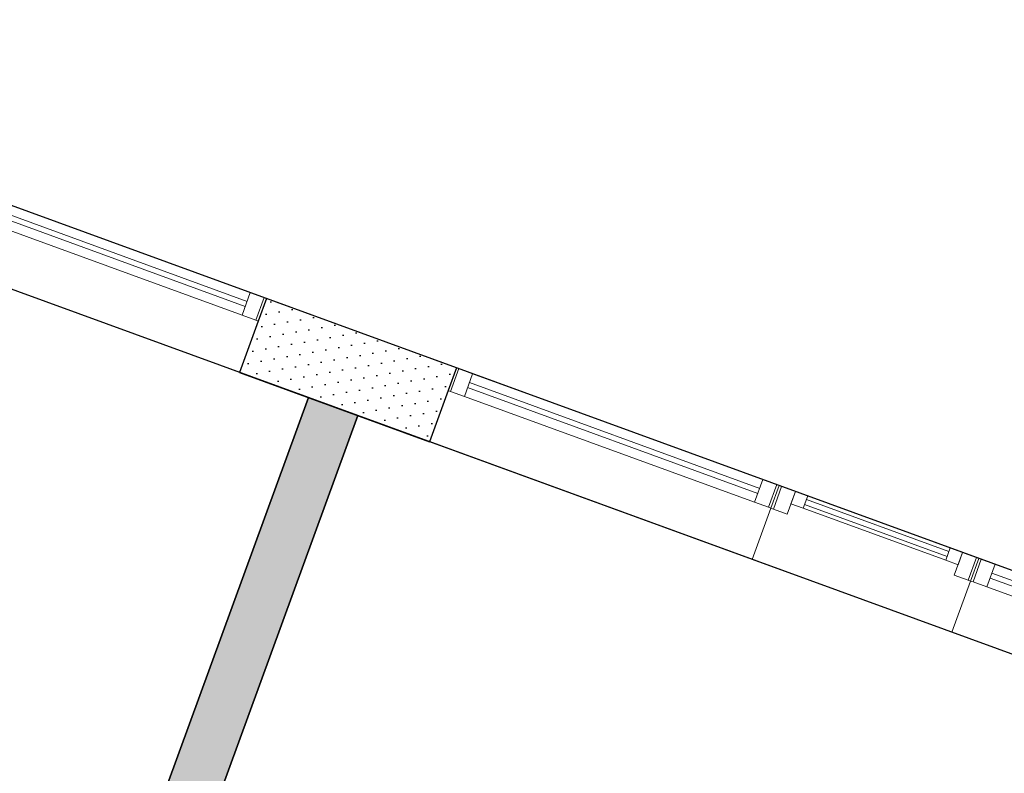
# Model space of a CAD drawing. Header units: millimetres. Extents: x 112481703 to 112587609, y 1264638581 to 1264713694.
# Tile 94 of 174: x 112532708 to 112536461, y 1264686640 to 1264689513. Entities that reach past the tile are written whole.
import ezdxf

# ---------------------------------------------------------------- set-up
doc = ezdxf.new("R2010")
doc.units = ezdxf.units.MM
doc.header["$LTSCALE"] = 0.5
doc.header["$MEASUREMENT"] = 0
doc.linetypes.add('PLINE', pattern=[0])
for name, color, linetype in [('231- Bærende yttervegger (Skravur)(Nye konstruksjoner)', 7, 'Continuous'), ('231- Bærende yttervegger(Nye konstruksjoner)', 7, 'Continuous'), ('242- Ikke-bærende innervegger (Skravur)(Nye konstruksjoner)', 7, 'Continuous'), ('242- Ikke-bærende innervegger(Nye konstruksjoner)', 7, 'Continuous'), ('862- M___BTA(Nye konstruksjoner)', 7, 'Continuous'), ('862- M___BTA(Polylinje)(Nye konstruksjoner)', 7, 'Continuous'), ('862- M___Nettoareal(Nye konstruksjoner)', 7, 'Continuous'), ('862- M___Nettoareal(Polylinje)(Nye konstruksjoner)', 7, 'Continuous')]:
    doc.layers.add(name, color=color, linetype=linetype)
doc.layers.add('234- Vinduer_ dører_ porter(Nye konstruksjoner)', color=7, linetype='Continuous', lineweight=0)
pattern_1 = [(249.956, (112557650, 1264717795), (-81.357, 29.68231), [0, -50]), (249.956, (112557682.11, 1264717756.67), (-81.357, 29.68231), [0, -50])]

# ---------------------------------------------------------------- blocks, each defined once
blk = doc.blocks.new('BTA - Bruttoareal__3', base_point=(112505479.7, 1264674637.5))
at = {"layer": '862- M___BTA(Polylinje)(Nye konstruksjoner)', "flags": 128}
blk.add_lwpolyline([(112513988.2, 1264696474.8), (112510903.5, 1264688020), (112512594.5, 1264687403.1), (112506356.6, 1264670305.4), (112529090.8, 1264662011.1), (112533992, 1264675444.9), (112543578.8, 1264671947.2), (112544421.7, 1264674257.3), (112545814.1, 1264674952.1), (112545922.2, 1264674912.7), (112546470.6, 1264676415.8), (112545164.8, 1264676892.2), (112545751.2, 1264678499.5), (112539457, 1264680795.9), (112541239.3, 1264685680.9), (112522356.7, 1264692570.1), (112522630.9, 1264693321.6)], close=True, dxfattribs=at)
blk = doc.blocks.new('Sengerom_1021_72', base_point=(112530548.9, 1264685076.3))
at = {"layer": '862- M___Nettoareal(Polylinje)(Nye konstruksjoner)', "linetype": 'PLINE', "flags": 128}
blk.add_lwpolyline([(112528371.7, 1264684840.3), (112530720.3, 1264683983.4), (112529794.9, 1264681447), (112531204.1, 1264680932.8), (112533808.9, 1264688072.5), (112530051.2, 1264689443.5)], close=True, dxfattribs=at)
blk = doc.blocks.new('Sengerom_1011_85', base_point=(112534561.4, 1264683612.4))
at = {"layer": '862- M___Nettoareal(Polylinje)(Nye konstruksjoner)', "linetype": 'PLINE', "flags": 128}
blk.add_lwpolyline([(112533726.5, 1264682886.6), (112536075.1, 1264682029.8), (112537754.5, 1264686633), (112533996.8, 1264688004), (112531391.9, 1264680864.3), (112532801.1, 1264680350.2)], close=True, dxfattribs=at)
blk = doc.blocks.new('Vindu[80]', base_point=(112557650, 1264717795))
at = {"layer": '234- Vinduer_ dører_ porter(Nye konstruksjoner)', "linetype": 'PLINE'}
for p, q in [((112536363.6, 1264687459.8), (112536332.1, 1264687373.4)), ((112536363.6, 1264687459.8), (112536332.1, 1264687373.4)), ((112536341.5, 1264687369.9), (112536373, 1264687456.4)), ((112536363.6, 1264687459.8), (112537594.3, 1264687010.8)), ((112536363.6, 1264687459.8), (112536373, 1264687456.4)), ((112536373, 1264687456.4), (112536425.6, 1264687437.2)), ((112536425.6, 1264687437.2), (112536394.1, 1264687350.7)), ((112536425.6, 1264687437.2), (112537532.3, 1264687033.4)), ((112536332.1, 1264687373.4), (112536260.8, 1264687178)), ((112536341.5, 1264687369.9), (112536332.1, 1264687373.4)), ((112536394.1, 1264687350.7), (112536341.5, 1264687369.9)), ((112537513.1, 1264686980.8), (112536406.4, 1264687384.6)), ((112536413.3, 1264687403.3), (112537519.9, 1264686999.6)), ((112537500.7, 1264686947), (112536394.1, 1264687350.7)), ((112536260.8, 1264687178), (112537491.5, 1264686729)), ((112537500.7, 1264686947), (112537532.3, 1264687033.4)), ((112537532.3, 1264687033.4), (112537584.9, 1264687014.2)), ((112537553.3, 1264686927.8), (112537584.9, 1264687014.2)), ((112537594.3, 1264687010.8), (112537562.7, 1264686924.4)), ((112537594.3, 1264687010.8), (112537562.7, 1264686924.4)), ((112537584.9, 1264687014.2), (112537594.3, 1264687010.8)), ((112537562.7, 1264686924.4), (112537491.5, 1264686729)), ((112537553.3, 1264686927.8), (112537500.7, 1264686947)), ((112537562.7, 1264686924.4), (112537553.3, 1264686927.8))]:
    blk.add_line(p, q, dxfattribs=at)
blk = doc.blocks.new('Vindu[81]', base_point=(112557650, 1264717795))
at = {"layer": '234- Vinduer_ dører_ porter(Nye konstruksjoner)', "linetype": 'PLINE'}
for p, q in [((112535602.7, 1264687737.4), (112535571.2, 1264687651)), ((112535602.7, 1264687737.4), (112535571.2, 1264687651)), ((112535580.5, 1264687647.5), (112535612.1, 1264687734)), ((112535602.7, 1264687737.4), (112536363.6, 1264687459.8)), ((112535602.7, 1264687737.4), (112535612.1, 1264687734)), ((112535612.1, 1264687734), (112535664.7, 1264687714.8)), ((112535664.7, 1264687714.8), (112535633.2, 1264687628.4)), ((112535647.5, 1264687667.8), (112535664.7, 1264687714.8)), ((112535664.7, 1264687714.8), (112535711.7, 1264687697.6)), ((112535694.5, 1264687650.7), (112535647.5, 1264687667.8)), ((112535711.7, 1264687697.6), (112535694.5, 1264687650.7)), ((112535706.5, 1264687683.6), (112536249.5, 1264687485.4)), ((112535711.7, 1264687697.6), (112536254.6, 1264687499.5)), ((112535571.2, 1264687651), (112535499.9, 1264687455.6)), ((112535580.5, 1264687647.5), (112535571.2, 1264687651)), ((112535633.2, 1264687628.4), (112535580.5, 1264687647.5)), ((112536237.5, 1264687452.6), (112535694.5, 1264687650.7)), ((112536242.7, 1264687466.7), (112535699.7, 1264687664.8)), ((112536237.5, 1264687452.6), (112536254.6, 1264687499.5)), ((112536254.6, 1264687499.5), (112536301.6, 1264687482.4)), ((112536270.1, 1264687396), (112536301.6, 1264687482.4)), ((112536301.6, 1264687482.4), (112536284.5, 1264687435.4)), ((112536301.6, 1264687482.4), (112536354.2, 1264687463.2)), ((112535499.9, 1264687455.6), (112536260.8, 1264687178)), ((112536284.5, 1264687435.4), (112536237.5, 1264687452.6)), ((112536322.7, 1264687376.8), (112536354.2, 1264687463.2)), ((112536363.6, 1264687459.8), (112536332.1, 1264687373.4)), ((112536363.6, 1264687459.8), (112536332.1, 1264687373.4)), ((112536354.2, 1264687463.2), (112536363.6, 1264687459.8)), ((112536332.1, 1264687373.4), (112536260.8, 1264687178)), ((112536322.7, 1264687376.8), (112536270.1, 1264687396)), ((112536332.1, 1264687373.4), (112536322.7, 1264687376.8))]:
    blk.add_line(p, q, dxfattribs=at)
blk = doc.blocks.new('Vindu[82]', base_point=(112557650, 1264717795))
at = {"layer": '234- Vinduer_ dører_ porter(Nye konstruksjoner)', "linetype": 'PLINE'}
for p, q in [((112534372, 1264688186.4), (112534340.5, 1264688100)), ((112534372, 1264688186.4), (112534340.5, 1264688100)), ((112534349.9, 1264688096.5), (112534381.4, 1264688183)), ((112534372, 1264688186.4), (112535602.7, 1264687737.4)), ((112534372, 1264688186.4), (112534381.4, 1264688183)), ((112534381.4, 1264688183), (112534434, 1264688163.8)), ((112534434, 1264688163.8), (112534402.5, 1264688077.3)), ((112534434, 1264688163.8), (112535540.7, 1264687760)), ((112534421.7, 1264688130), (112535528.3, 1264687726.2)), ((112534340.5, 1264688100), (112534269.2, 1264687904.6)), ((112534349.9, 1264688096.5), (112534340.5, 1264688100)), ((112534402.5, 1264688077.3), (112534349.9, 1264688096.5)), ((112535521.5, 1264687707.4), (112534414.8, 1264688111.2)), ((112535509.2, 1264687673.6), (112534402.5, 1264688077.3)), ((112534269.2, 1264687904.6), (112535499.9, 1264687455.6)), ((112535509.2, 1264687673.6), (112535540.7, 1264687760)), ((112535540.7, 1264687760), (112535593.3, 1264687740.8)), ((112535561.8, 1264687654.4), (112535593.3, 1264687740.8)), ((112535602.7, 1264687737.4), (112535571.2, 1264687651)), ((112535602.7, 1264687737.4), (112535571.2, 1264687651)), ((112535593.3, 1264687740.8), (112535602.7, 1264687737.4)), ((112535561.8, 1264687654.4), (112535509.2, 1264687673.6)), ((112535571.2, 1264687651), (112535499.9, 1264687455.6)), ((112535571.2, 1264687651), (112535561.8, 1264687654.4))]:
    blk.add_line(p, q, dxfattribs=at)
blk = doc.blocks.new('Vindu[83]', base_point=(112557650, 1264717795))
at = {"layer": '234- Vinduer_ dører_ porter(Nye konstruksjoner)', "linetype": 'PLINE'}
for p, q in [((112532418, 1264688899.3), (112532386.5, 1264688812.9)), ((112532418, 1264688899.3), (112532386.5, 1264688812.9)), ((112532395.9, 1264688809.4), (112532427.4, 1264688895.9)), ((112532418, 1264688899.3), (112533648.7, 1264688450.3)), ((112532418, 1264688899.3), (112532427.4, 1264688895.9)), ((112532427.4, 1264688895.9), (112532480, 1264688876.7)), ((112532480, 1264688876.7), (112532448.5, 1264688790.2)), ((112532480, 1264688876.7), (112533586.7, 1264688472.9)), ((112532467.7, 1264688842.9), (112533574.3, 1264688439.1)), ((112532386.5, 1264688812.9), (112532315.2, 1264688617.5)), ((112532395.9, 1264688809.4), (112532386.5, 1264688812.9)), ((112532448.5, 1264688790.2), (112532395.9, 1264688809.4)), ((112533567.5, 1264688420.3), (112532460.8, 1264688824.1)), ((112533555.1, 1264688386.5), (112532448.5, 1264688790.2)), ((112532315.2, 1264688617.5), (112533545.8, 1264688168.5)), ((112533555.1, 1264688386.5), (112533586.7, 1264688472.9)), ((112533586.7, 1264688472.9), (112533639.3, 1264688453.7)), ((112533607.7, 1264688367.3), (112533639.3, 1264688453.7)), ((112533648.7, 1264688450.3), (112533617.1, 1264688363.9)), ((112533648.7, 1264688450.3), (112533617.1, 1264688363.9)), ((112533639.3, 1264688453.7), (112533648.7, 1264688450.3)), ((112533607.7, 1264688367.3), (112533555.1, 1264688386.5)), ((112533617.1, 1264688363.9), (112533545.8, 1264688168.5)), ((112533617.1, 1264688363.9), (112533607.7, 1264688367.3))]:
    blk.add_line(p, q, dxfattribs=at)

msp = doc.modelspace()

# ---------------------------------------------------------------- hatches: boundary and pattern name
at = {"layer": '231- Bærende yttervegger (Skravur)(Nye konstruksjoner)', "linetype": 'Continuous'}
h = msp.add_hatch(dxfattribs=at)
h.set_pattern_fill('Prikker_tett', color=256, style=0, pattern_type=2)
h.set_pattern_definition(pattern_1)
h.paths.add_polyline_path([(112534269.2, 1264687904.6), (112534372, 1264688186.4), (112533648.7, 1264688450.3), (112533545.8, 1264688168.5)])
at = {"layer": '242- Ikke-bærende innervegger (Skravur)(Nye konstruksjoner)', "linetype": 'Continuous'}
h = msp.add_hatch(dxfattribs=at)
h.set_pattern_fill('Prikker_tett', color=256, style=0, pattern_type=2)
h.set_pattern_definition(pattern_1)
h.paths.add_polyline_path([(112533808.9, 1264688072.5), (112531204.1, 1264680932.8), (112531391.9, 1264680864.3), (112533996.8, 1264688004)])

# ---------------------------------------------------------------- linework, layer by layer
at = {"layer": '231- Bærende yttervegger(Nye konstruksjoner)', "linetype": 'PLINE'}
for p, q in [((112533648.7, 1264688450.3), (112533617.1, 1264688363.9)), ((112533617.1, 1264688363.9), (112533545.8, 1264688168.5)), ((112534372, 1264688186.4), (112534340.5, 1264688100)), ((112534340.5, 1264688100), (112534269.2, 1264687904.6))]:
    msp.add_line(p, q, dxfattribs=at)
at = {"layer": '231- Bærende yttervegger(Nye konstruksjoner)', "linetype": 'PLINE', "flags": 128}
for points in [[(112534372, 1264688186.4), (112533648.7, 1264688450.3)], [(112533545.8, 1264688168.5), (112534269.2, 1264687904.6)]]:
    msp.add_lwpolyline(points, dxfattribs=at)
at = {"layer": '242- Ikke-bærende innervegger(Nye konstruksjoner)', "linetype": 'PLINE', "flags": 128}
for points in [[(112533808.9, 1264688072.5), (112531204.1, 1264680932.8)], [(112533996.8, 1264688004), (112533808.9, 1264688072.5)], [(112531391.9, 1264680864.3), (112533996.8, 1264688004)]]:
    msp.add_lwpolyline(points, dxfattribs=at)

# ---------------------------------------------------------------- block references
at = {"layer": '234- Vinduer_ dører_ porter(Nye konstruksjoner)', "linetype": 'PLINE'}
for name in ['Vindu[83]', 'Vindu[82]', 'Vindu[81]', 'Vindu[80]']:
    msp.add_blockref(name, (112557650, 1264717795), dxfattribs=at)
at = {"layer": '862- M___BTA(Nye konstruksjoner)', "linetype": 'Continuous'}
msp.add_blockref('BTA - Bruttoareal__3', (112505479.7, 1264674637.5), dxfattribs=at)
at = {"layer": '862- M___Nettoareal(Nye konstruksjoner)', "linetype": 'Continuous'}
for name, p in [('Sengerom_1021_72', (112530548.9, 1264685076.3)), ('Sengerom_1011_85', (112534561.4, 1264683612.4))]:
    msp.add_blockref(name, p, dxfattribs=at)

doc.saveas('drawing.dxf')
